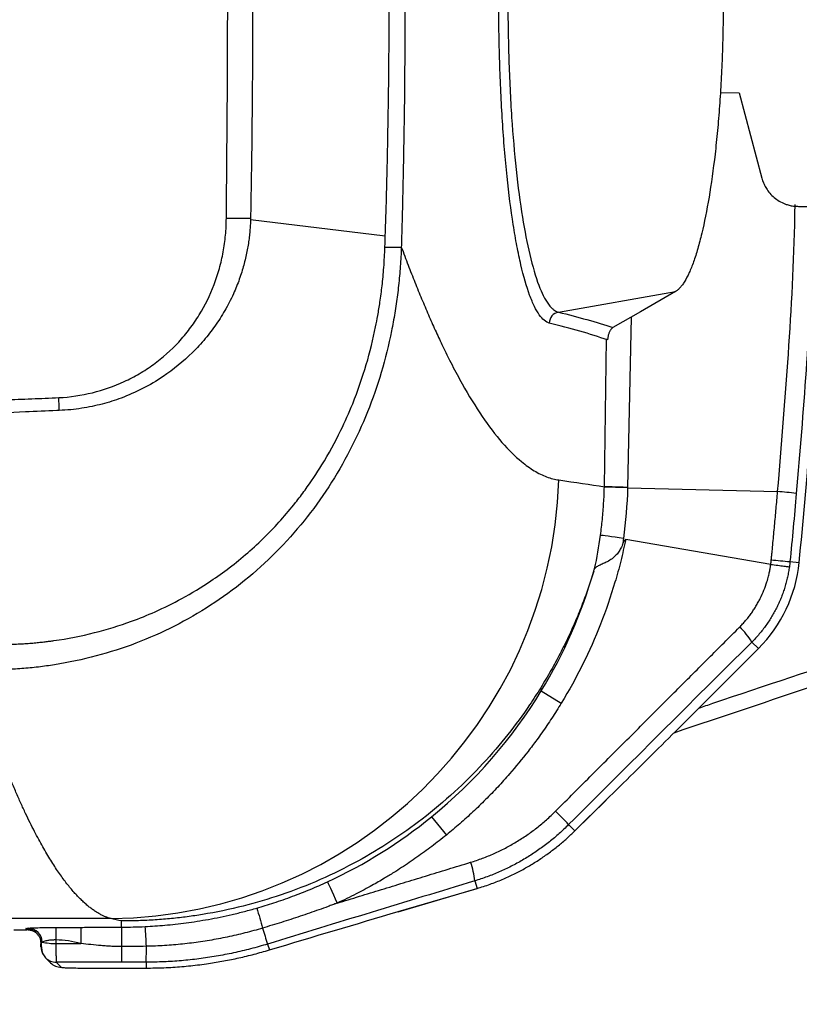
# Model space of a CAD drawing. Header units: millimetres. Extents: x 5 to 597, y 5 to 415.
# Tile 48 of 132: x 333.24 to 341.49, y 128.2 to 138.61. Entities that reach past the tile are written whole.
import ezdxf

# ---------------------------------------------------------------- set-up
doc = ezdxf.new("R2010")
doc.units = ezdxf.units.MM
doc.styles.add('SLDTEXTSTYLE0', font='ARIAL.TTF', dxfattribs={"width": 0.948})
doc.dimstyles.new('SLDDIMSTYLE1', dxfattribs={"dimtxt": 2.5, "dimasz": 2.5, "dimexe": 0, "dimexo": 0.0625, "dimtad": 1, "dimlfac": 5, "dimrnd": 1e-09, "dimzin": 12, "dimdsep": 46, "dimtxsty": 'SLDTEXTSTYLE0', "dimsah": 1, "dimcen": 0.09, "dimadec": 0, "dimazin": 3, "dimtfac": 1, "dimtofl": 0, "dimtmove": 0, "dimatfit": 3, "dimfxl": 0, "dimfrac": 2, "dimtolj": 1, "dimtzin": 12, "dimarcsym": 0})

# ---------------------------------------------------------------- blocks, each defined once
blk = doc.blocks.new('_D_8')
at = {"color": 7, "linetype": 'Continuous', "lineweight": 0}
for p, q in [((519.982, 136.316), (519.982, 115.577)), ((307.982, 136.306), (307.982, 115.577)), ((519.982, 116.577), (307.982, 116.577))]:
    blk.add_line(p, q, dxfattribs=at)
at = {"color": 7, "linetype": 'Continuous', "lineweight": 18}
for points in [[(307.982, 116.577), (310.482, 116.267), (310.482, 116.887)], [(519.982, 116.577), (517.482, 116.887), (517.482, 116.267)]]:
    blk.add_solid(points, dxfattribs=at)
at = {"color": 7, "linetype": 'Continuous', "lineweight": 18, "insert": (401.744, 119.8), "char_height": 2.5, "attachment_point": 1, "style": 'SLDTEXTSTYLE0'}
blk.add_mtext('1060', dxfattribs=at)

msp = doc.modelspace()

# ---------------------------------------------------------------- linework, layer by layer
at = {"color": 7, "linetype": 'Continuous', "lineweight": 25}
for p, q in [((340.6503, 137.8376), (340.8493, 137.8345)), ((340.8493, 137.8345), (341.0914, 136.9309)), ((341.4777, 136.6345), (342.4066, 136.6345)), ((337.1099, 136.3182), (335.6851, 136.4935)), ((338.9406, 135.5166), (340.1772, 135.7341)), ((339.6707, 133.661), (341.2573, 133.6202)), ((341.1847, 132.8513), (339.6508, 133.1136)), ((341.3878, 132.8806), (341.4848, 132.871)), ((340.6323, 131.5388), (341.054, 131.9605)), ((341.0541, 131.9605), (340.6324, 131.5388)), ((340.9844, 132.0301), (341.054, 131.9605)), ((341.054, 131.9605), (341.0541, 131.9605)), ((340.6323, 131.5388), (340.6324, 131.5388)), ((338.7588, 131.5132), (338.9705, 131.3845)), ((339.4449, 130.3605), (339.1125, 130.0335)), ((339.1133, 130.0344), (339.4457, 130.3615)), ((337.5987, 130.1827), (337.755, 129.9906)), ((339.0477, 130.1001), (339.1133, 130.0344)), ((338.0551, 129.5053), (338.0794, 129.4256)), ((337.2446, 129.1802), (338.0778, 129.425)), ((337.2462, 129.1808), (338.0794, 129.4256)), ((338.0794, 129.4256), (338.0778, 129.425)), ((337.2462, 129.1808), (337.2446, 129.1802)), ((334.2102, 129.1068), (319.3788, 129.1068)), ((334.3201, 129.0173), (334.3201, 129.0827)), ((333.1821, 128.9881), (333.3218, 128.9881)), ((333.3218, 128.9881), (333.3084, 129.0015)), ((333.6275, 129.0135), (333.6275, 128.8814)), ((333.6275, 128.8814), (333.6277, 128.8451)), ((333.6277, 128.8451), (333.8915, 128.8451)), ((335.8649, 128.8385), (335.884, 128.7761)), ((334.3201, 128.8115), (334.3201, 128.6469)), ((333.5173, 128.6937), (333.5713, 128.6397)), ((334.3201, 128.6469), (333.6304, 128.6469)), ((333.6304, 128.6469), (333.6844, 128.593)), ((334.582, 128.6469), (334.582, 128.5849)), ((333.9242, 128.5849), (334.5543, 128.5849)), ((333.9242, 128.5849), (333.9242, 128.5848)), ((333.9242, 128.5848), (334.5543, 128.5848)), ((334.5543, 128.5848), (334.5819, 128.5848))]:
    msp.add_line(p, q, dxfattribs=at)
at = {"color": 8, "linetype": 'Continuous', "lineweight": 25}
for p, q in [((339.7077, 135.4629), (339.6708, 133.6649)), ((339.4259, 133.6713), (339.4464, 135.2352)), ((334.5543, 128.5849), (334.5543, 128.5848)), ((334.582, 128.5849), (334.5819, 128.5848))]:
    msp.add_line(p, q, dxfattribs=at)
at = {"color": 7, "linetype": 'Continuous', "lineweight": 25, "flags": 128}
for points in [[(335.6854, 136.5111), (335.6852, 136.5023), (335.6851, 136.4935)], [(340.1772, 135.7341), (339.8074, 135.5205), (339.5168, 135.3526)], [(339.6707, 133.661), (339.6251, 133.6623), (339.5819, 133.6634), (339.5422, 133.6645), (339.507, 133.6655), (339.4771, 133.6663), (339.4532, 133.667), (339.4359, 133.6674), (339.4258, 133.6677)], [(339.6708, 133.6649), (339.6252, 133.6661), (339.582, 133.6672), (339.5423, 133.6682), (339.5071, 133.6692), (339.4772, 133.67), (339.4533, 133.6706), (339.436, 133.6711), (339.4259, 133.6713)], [(339.6273, 133.1253), (339.5822, 133.1314), (339.5395, 133.1372), (339.5002, 133.1425), (339.4653, 133.1473), (339.4356, 133.1513), (339.4119, 133.1545), (339.3948, 133.1568), (339.3846, 133.1582)], [(336.498, 129.496), (336.5006, 129.4905), (336.5067, 129.4773), (336.5162, 129.4567), (336.5288, 129.4294), (336.5441, 129.3962), (336.5617, 129.358), (336.5812, 129.3159), (336.6018, 129.2711)]]:
    msp.add_lwpolyline(points, dxfattribs=at)
at = {"color": 7, "linetype": 'Continuous', "lineweight": 25}
for centre, radius, start, end in [((335.485, 144.849), 8.3402, 269.61807, 271.37672), ((337.1995, 140.6512), 4.4473, 268.7954, 271.02602), ((338.9635, 135.3984), 0.1204, 100.95227, 178.46014), ((329.1358, 134.4196), 4.5264, 0.73381, 2.44544), ((281.2821, 138.8156), 60.4955, 354.360763, 355.5684), ((334.1503, 133.9037), 4.7973, 270.71552, 358.07603), ((340.8896, 128.9244), 4.7102, 83.10998, 85.52198), ((342.0203, 140.9057), 8.05, 264.08271, 265.49351), ((339.9966, 133.018), 1.4955, 315, 354.36076), ((340.4231, 131.699), 0.6517, 30.53369, 48.53361), ((339.4391, 130.3664), 0.00823, 314.55792, 323.59595), ((336.1359, 127.4134), 3.9619, 42.69704, 45.56522), ((339.1067, 130.0393), 0.00823, 314.55792, 323.59595), ((337.2743, 129.4355), 0.7839, 5.10864, 19.90737), ((367.2144, 138.055), 32.6793, 195.6876, 196.07386), ((333.3294, 128.8531), 0.1543, 2.58117, 86.33039), ((327.0904, 128.4872), 7.5007, 2.50024, 4.0996), ((348.9036, 132.9759), 13.6794, 196.86684, 197.60506), ((333.6071, 129.3511), 0.5064, 255.86791, 272.33391), ((333.6303, 128.8066), 0.1598, 179.92574, 207.45589), ((329.966, 128.7853), 4.618, 358.28244, 0.36086), ((333.6842, 128.7527), 0.1597, 225.00606, 270.07823)]:
    msp.add_arc(centre, radius, start, end, dxfattribs=at)
at = {"color": 8, "linetype": 'Continuous', "lineweight": 25}
for centre, start, end in [((333.3086, 128.8418), 44.51633, 90.08024), ((333.6302, 128.8066), 224.93192, 270.08018)]:
    msp.add_arc(centre, 0.1597, start, end, dxfattribs=at)
at = {"color": 7, "linetype": 'Continuous', "lineweight": 25}
for points, knots in [([(338.8431, 135.4016), (338.8071, 135.4105), (338.7717, 135.44), (338.7198, 135.5137), (338.7027, 135.5432), (338.6689, 135.6122), (338.6522, 135.652), (338.603, 135.7857), (338.5722, 135.8925), (338.5287, 136.0789), (338.5147, 136.1453), (338.4877, 136.2872), (338.4747, 136.3627), (338.4379, 136.598), (338.4161, 136.7678), (338.3874, 137.0423), (338.3785, 137.1375), (338.3622, 137.3327), (338.3549, 137.4321), (338.3354, 137.7355), (338.3255, 137.9447), (338.3155, 138.2692), (338.3129, 138.3789), (338.3096, 138.5972), (338.308, 138.8155), (338.3096, 139.0337), (338.3129, 139.252), (338.3154, 139.3617), (338.3255, 139.6863), (338.3354, 139.8954), (338.3549, 140.1986), (338.3622, 140.298), (338.3784, 140.493), (338.3874, 140.5884), (338.416, 140.8629), (338.4378, 141.0327), (338.4745, 141.2676), (338.4875, 141.3429), (338.5146, 141.4852), (338.5286, 141.5517), (338.572, 141.7381), (338.6028, 141.8449), (338.6518, 141.9783), (338.6686, 142.0183), (338.7025, 142.0877), (338.7197, 142.1173), (338.7717, 142.1912), (338.8071, 142.2207), (338.8431, 142.2296)], [0, 0, 0, 0, 0.0625, 0.0625, 0.09375, 0.09375, 0.125, 0.125, 0.1875, 0.1875, 0.21875, 0.21875, 0.25, 0.25, 0.3125, 0.3125, 0.34375, 0.34375, 0.375, 0.375, 0.4375, 0.4375, 0.46875, 0.46875, 0.5, 0.53125, 0.53125, 0.5625, 0.5625, 0.625, 0.625, 0.65625, 0.65625, 0.6875, 0.6875, 0.75, 0.75, 0.78125, 0.78125, 0.8125, 0.8125, 0.875, 0.875, 0.90625, 0.90625, 0.9375, 0.9375, 1, 1, 1, 1]), ([(338.9406, 142.1146), (338.9361, 142.1134), (338.9272, 142.1109), (338.9142, 142.1051), (338.9019, 142.0981), (338.8903, 142.0899), (338.8793, 142.081), (338.869, 142.0714), (338.8594, 142.0614), (338.8505, 142.0512), (338.8422, 142.041), (338.8186, 142.0098), (338.7816, 141.9476), (338.7135, 141.7907), (338.6368, 141.5313), (338.5554, 141.1155), (338.4907, 140.625), (338.4421, 140.0588), (338.4126, 139.4504), (338.4025, 138.8155), (338.4126, 138.1804), (338.4421, 137.5719), (338.4908, 137.0056), (338.5555, 136.5149), (338.637, 136.0991), (338.7138, 135.8398), (338.7818, 135.6832), (338.8214, 135.6167), (338.8512, 135.5787), (338.8697, 135.5586), (338.891, 135.5401), (338.9149, 135.5246), (338.9318, 135.5193), (338.9406, 135.5166)], [0, 0, 0, 0, 0.0079687, 0.0155585, 0.0227684, 0.0295978, 0.036046, 0.0421123, 0.047796, 0.0530967, 0.0580138, 0.0625467, 0.0954947, 0.1252147, 0.1905263, 0.250185, 0.3138039, 0.3751077, 0.4378797, 0.5000133, 0.5621546, 0.6249379, 0.6862682, 0.7499202, 0.8096161, 0.8749825, 0.9046404, 0.9375216, 0.9469607, 0.9579329, 0.9704338, 0.9844581, 1, 1, 1, 1]), ([(337.1099, 136.3182), (337.1142, 136.4561), (337.1222, 136.7179), (337.1314, 137.0931), (337.1384, 137.4362), (337.1435, 137.7552), (337.1473, 138.0555), (337.1497, 138.3401), (337.151, 138.6106), (337.1514, 139.0032), (337.1487, 139.5147), (337.1407, 140.0962), (337.1305, 140.5806), (337.1215, 140.9317), (337.1141, 141.1777), (337.1101, 141.3279), (337.107, 141.4025), (337.106, 141.4263)], [0, 0, 0, 0, 0.081014, 0.1537971, 0.2203903, 0.2824926, 0.3411387, 0.396739, 0.4496063, 0.4999935, 0.6272715, 0.7499597, 0.8414796, 0.9117795, 0.9561341, 0.9860243, 1, 1, 1, 1]), ([(337.2792, 141.4266), (337.2806, 141.3722), (337.2821, 141.3178), (337.2851, 141.209), (337.2895, 141.0458), (337.2934, 140.8826), (337.3006, 140.5563), (337.3046, 140.3387), (337.3141, 139.6859), (337.3172, 139.2508), (337.3172, 138.3804), (337.3141, 137.9453), (337.3046, 137.2925), (337.3006, 137.0749), (337.2934, 136.7485), (337.2908, 136.6398), (337.2866, 136.4766), (337.2851, 136.4222), (337.2821, 136.3134), (337.2806, 136.259), (337.2792, 136.2046)], [0, 0, 0, 0, 0.03125, 0.03125, 0.0625, 0.125, 0.125, 0.25, 0.25, 0.5, 0.5, 0.75, 0.75, 0.875, 0.875, 0.9375, 0.9375, 0.96875, 0.96875, 1, 1, 1, 1]), ([(335.4294, 136.5089), (335.4375, 137.2778), (335.4436, 138.0467), (335.4436, 139.5845), (335.4375, 140.3534), (335.4294, 141.1223)], [0, 0, 0, 0, 0.5, 0.5, 1, 1, 1, 1]), ([(335.6854, 141.1201), (335.6874, 141.0126), (335.6912, 140.8073), (335.6955, 140.5154), (335.6988, 140.2572), (335.7025, 139.8995), (335.7059, 139.4233), (335.7076, 138.8287), (335.7062, 138.3192), (335.7039, 137.9351), (335.7011, 137.5851), (335.6961, 137.1213), (335.6894, 136.7373), (335.6854, 136.5111)], [0, 0, 0, 0, 0.069966, 0.1337088, 0.1900974, 0.2380554, 0.3665062, 0.5000002, 0.624962, 0.6980652, 0.74994, 0.8527483, 1, 1, 1, 1]), ([(340.6821, 138.8156), (340.6821, 138.7883), (340.682, 138.7337), (340.6813, 138.652), (340.6803, 138.5704), (340.6789, 138.4891), (340.6771, 138.4079), (340.6749, 138.3269), (340.67, 138.179), (340.6606, 137.9661), (340.6436, 137.6947), (340.622, 137.4333), (340.5875, 137.1007), (340.5343, 136.72), (340.47, 136.399), (340.4135, 136.1844), (340.3689, 136.0454), (340.3227, 135.9298), (340.2831, 135.8536), (340.2508, 135.8048), (340.2264, 135.7745), (340.2018, 135.7502), (340.1854, 135.7395), (340.1772, 135.7341)], [0, 0, 0, 0, 0.0178714, 0.0357126, 0.0535364, 0.0713556, 0.0891829, 0.1070312, 0.1249131, 0.1874604, 0.2500666, 0.3123388, 0.3746933, 0.4998581, 0.6242702, 0.6868865, 0.749568, 0.8118354, 0.8741385, 0.9056359, 0.9370687, 0.9685018, 1, 1, 1, 1]), ([(341.0914, 136.9309), (341.0938, 136.9225), (341.0986, 136.9058), (341.1079, 136.8813), (341.1187, 136.8575), (341.131, 136.8344), (341.1518, 136.8011), (341.1844, 136.7598), (341.2331, 136.7158), (341.2883, 136.6801), (341.3419, 136.6569), (341.3909, 136.6432), (341.4341, 136.6358), (341.4631, 136.6349), (341.4777, 136.6345)], [0, 0, 0, 0, 0.0501754, 0.100061, 0.1498721, 0.1998249, 0.2501338, 0.3748756, 0.5000362, 0.624778, 0.7499386, 0.8333675, 0.9163859, 1, 1, 1, 1]), ([(333.6581, 134.6128), (333.778, 134.619), (333.8966, 134.6366), (334.1296, 134.6942), (334.2419, 134.7334), (334.4039, 134.8082), (334.4568, 134.8358), (334.5604, 134.8963), (334.611, 134.9293), (334.756, 135.0344), (334.8448, 135.1132), (334.9665, 135.2446), (335.0052, 135.2909), (335.0778, 135.3868), (335.1115, 135.4362), (335.205, 135.5884), (335.2573, 135.6953), (335.3213, 135.8634), (335.3402, 135.9209), (335.3723, 136.0362), (335.3856, 136.0943), (335.4072, 136.2113), (335.4154, 136.2702), (335.4264, 136.3889), (335.4288, 136.4488), (335.4294, 136.5089)], [0, 0, 0, 0, 0.125, 0.125, 0.25, 0.25, 0.3125, 0.3125, 0.375, 0.375, 0.5, 0.5, 0.5625, 0.5625, 0.625, 0.625, 0.75, 0.75, 0.8125, 0.8125, 0.875, 0.875, 0.9375, 0.9375, 1, 1, 1, 1]), ([(335.6851, 136.4935), (335.6844, 136.4738), (335.6829, 136.4335), (335.6784, 136.3719), (335.6717, 136.3079), (335.6625, 136.2416), (335.6508, 136.1733), (335.6362, 136.1031), (335.6186, 136.0311), (335.5978, 135.9576), (335.5736, 135.8828), (335.5456, 135.8069), (335.4993, 135.6952), (335.4287, 135.5533), (335.3257, 135.3881), (335.207, 135.2324), (335.0275, 135.0376), (334.7414, 134.804), (334.4406, 134.6501), (334.2173, 134.5733), (334.1155, 134.544), (334.0096, 134.519), (333.899, 134.4991), (333.7827, 134.4842), (333.7028, 134.4798), (333.6618, 134.4776)], [0, 0, 0, 0, 0.0187874, 0.0384391, 0.0589118, 0.0801794, 0.1022239, 0.1250235, 0.1485681, 0.172851, 0.1978534, 0.223562, 0.2499728, 0.3131596, 0.3744628, 0.4354597, 0.4996985, 0.6271133, 0.7861852, 0.8192744, 0.8530289, 0.8876331, 0.9233779, 0.9606424, 1, 1, 1, 1]), ([(337.106, 136.2049), (337.1067, 136.2224), (337.108, 136.2602), (337.1093, 136.298), (337.1099, 136.3182)], [0, 0, 0, 0, 0.4646112, 1, 1, 1, 1]), ([(337.2792, 136.2046), (337.2778, 136.1703), (337.275, 136.1021), (337.2685, 136.0003), (337.2604, 135.8995), (337.2505, 135.7997), (337.2388, 135.701), (337.2255, 135.6035), (337.2106, 135.5071), (337.194, 135.412), (337.1534, 135.2013), (337.0736, 134.8805), (336.9269, 134.458), (336.742, 134.0531), (336.4438, 133.539), (335.9756, 132.9566), (335.3965, 132.4862), (334.8829, 132.1906), (334.4778, 132.0113), (334.0533, 131.8745), (333.7054, 131.8011), (333.4414, 131.7648), (333.2664, 131.7478), (333.0888, 131.7377), (332.9088, 131.7341), (332.7882, 131.7377), (332.7276, 131.7396)], [0, 0, 0, 0, 0.0143985, 0.0286832, 0.0428502, 0.0568957, 0.0708156, 0.0846063, 0.098264, 0.1117851, 0.125166, 0.1884464, 0.2505462, 0.312979, 0.3754193, 0.5003497, 0.6253815, 0.6873637, 0.7498655, 0.8118266, 0.8750958, 0.8994683, 0.9241669, 0.9491699, 0.9744552, 1, 1, 1, 1]), ([(332.7667, 132.0117), (332.7976, 132.0101), (332.8584, 132.0069), (332.9477, 132.0046), (333.0331, 132.0041), (333.1146, 132.0051), (333.1919, 132.0076), (333.265, 132.0112), (333.3336, 132.0158), (333.3976, 132.021), (333.4569, 132.0268), (333.5114, 132.0329), (333.5611, 132.039), (333.737, 132.0629), (334.0288, 132.1199), (334.3847, 132.2293), (334.6915, 132.3532), (334.9744, 132.4926), (335.2353, 132.6508), (335.5338, 132.8644), (335.7812, 133.0801), (336.0074, 133.3178), (336.1467, 133.4832), (336.2931, 133.6765), (336.4607, 133.9267), (336.6283, 134.2326), (336.786, 134.5877), (336.9125, 134.953), (336.9901, 135.2671), (337.0322, 135.4881), (337.0556, 135.6317), (337.0777, 135.8012), (337.0964, 135.9951), (337.1027, 136.1325), (337.106, 136.2049)], [0, 0, 0, 0, 0.0137894, 0.0270294, 0.0396997, 0.0517804, 0.0632517, 0.0740935, 0.0842864, 0.0938116, 0.102651, 0.1107872, 0.1182034, 0.1248834, 0.1897512, 0.2500793, 0.2901141, 0.3367332, 0.3901036, 0.4254103, 0.4996749, 0.5352279, 0.5708991, 0.5954708, 0.6426517, 0.7041818, 0.7495767, 0.8144694, 0.8749049, 0.8924243, 0.9139347, 0.9392052, 0.9679847, 1, 1, 1, 1]), ([(337.2792, 136.2046), (337.2911, 136.1725), (337.315, 136.1082), (337.3509, 136.0141), (337.3867, 135.9217), (337.4225, 135.8313), (337.4583, 135.7426), (337.494, 135.6558), (337.5298, 135.5709), (337.5655, 135.4878), (337.6012, 135.4065), (337.6369, 135.3271), (337.6726, 135.2495), (337.7677, 135.0477), (337.9221, 134.7481), (338.1342, 134.4032), (338.3439, 134.1285), (338.5043, 133.9702), (338.617, 133.8835), (338.6838, 133.8394), (338.7501, 133.8032), (338.8157, 133.7749), (338.8808, 133.7538), (338.9236, 133.7464), (338.9449, 133.7427)], [0, 0, 0, 0, 0.0208794, 0.0417448, 0.0625986, 0.0834429, 0.1042802, 0.1251127, 0.1459427, 0.1667725, 0.1876044, 0.2084408, 0.2292839, 0.250136, 0.3752171, 0.5003409, 0.625325, 0.7505074, 0.792034, 0.8335612, 0.8751053, 0.9166824, 0.9583087, 1, 1, 1, 1]), ([(339.5168, 135.3526), (339.5142, 135.351), (339.5091, 135.3477), (339.5016, 135.3408), (339.4945, 135.3326), (339.4873, 135.3223), (339.4802, 135.3098), (339.474, 135.2954), (339.4692, 135.2811), (339.4657, 135.2678), (339.463, 135.2541), (339.4618, 135.2435), (339.4613, 135.2386)], [0, 0, 0, 0, 0.13339708, 0.26066114, 0.38200757, 0.49768481, 0.63098821, 0.74797937, 0.82740872, 0.89482184, 0.9515905, 1, 1, 1, 1]), ([(324.4719, 134.2401), (326.006, 134.3016), (327.539, 134.3643), (329.8357, 134.4579), (330.6008, 134.4893), (331.7478, 134.5357), (332.13, 134.5512), (332.7032, 134.5743), (332.9897, 134.5859), (333.3239, 134.5993), (333.4671, 134.605), (333.5626, 134.6088), (333.6104, 134.6103), (333.6581, 134.6128)], [0, 0, 0, 0, 0.5, 0.5, 0.75, 0.75, 0.875, 0.875, 0.9375, 0.96875, 0.984375, 0.984375, 1, 1, 1, 1]), ([(333.637, 134.4768), (333.5264, 134.4716), (333.0912, 134.4514), (332.2204, 134.4108), (331.2464, 134.366), (330.1567, 134.3157), (329.1663, 134.2703), (328.0655, 134.22), (327.0975, 134.1756), (326.1763, 134.1334), (325.3081, 134.0935), (324.7476, 134.0677), (324.4768, 134.0552)], [0, 0, 0, 0, 0.0363342, 0.1428404, 0.2857013, 0.3557033, 0.4999732, 0.6101131, 0.7160742, 0.8167332, 0.9114682, 1, 1, 1, 1]), ([(349.1065, 134.0314), (347.1417, 133.3882), (344.1563, 132.411), (341.1786, 131.4107), (340.1606, 131.0687)], [0, 0, 0, 0, 0.6581437, 1, 1, 1, 1]), ([(339.3846, 133.1582), (339.3883, 133.1862), (339.3956, 133.2424), (339.4046, 133.3269), (339.4123, 133.4117), (339.4184, 133.4968), (339.423, 133.5822), (339.4249, 133.6392), (339.4258, 133.6677)], [0, 0, 0, 0, 0.1658031, 0.3320082, 0.4985729, 0.6654549, 0.8326115, 1, 1, 1, 1]), ([(341.1905, 132.8986), (341.1919, 132.9136), (341.1949, 132.9437), (341.2007, 133.0038), (341.2109, 133.109), (341.2251, 133.2593), (341.2415, 133.4397), (341.2521, 133.56), (341.2573, 133.6202)], [0, 0, 0, 0, 0.0625, 0.1250002, 0.2500004, 0.5000004, 0.7499411, 1, 1, 1, 1]), ([(339.6508, 133.1136), (339.6469, 133.0952), (339.6429, 133.0759), (339.6346, 133.0377), (339.6304, 133.0187), (339.6173, 132.9618), (339.5901, 132.8483), (339.5593, 132.7357), (339.4927, 132.512), (339.442, 132.3647), (339.271, 131.9303), (339.1322, 131.6505), (338.9705, 131.3845)], [0, 0, 0, 0, 0.03125, 0.03125, 0.0625, 0.0625, 0.125, 0.25, 0.25, 0.5, 0.5, 1, 1, 1, 1]), ([(339.618, 133.0598), (339.6203, 133.0653), (339.6246, 133.0752), (339.6306, 133.0881), (339.6358, 133.0978), (339.6401, 133.1049), (339.6439, 133.1098), (339.6473, 133.1132), (339.6497, 133.1135), (339.6508, 133.1136)], [0, 0, 0, 0, 0.2762985, 0.5008554, 0.6601156, 0.7877586, 0.8847015, 0.9530705, 1, 1, 1, 1]), ([(339.618, 133.0598), (339.6142, 133.0513), (339.6068, 133.0346), (339.5943, 133.011), (339.5811, 132.9892), (339.567, 132.9694), (339.544, 132.9414), (339.5072, 132.9084), (339.4581, 132.8789), (339.4102, 132.8571), (339.3757, 132.8423), (339.3512, 132.8296), (339.334, 132.8185), (339.3266, 132.8094), (339.3227, 132.8045)], [0, 0, 0, 0, 0.0547087, 0.1068536, 0.1566324, 0.2042817, 0.2500815, 0.3711891, 0.4996419, 0.6153249, 0.7498696, 0.8209365, 0.9048343, 1, 1, 1, 1]), ([(339.3137, 132.78), (339.3049, 132.7521), (339.2873, 132.6959), (339.2587, 132.6111), (339.2283, 132.5255), (339.1959, 132.4391), (339.1616, 132.352), (339.1251, 132.2643), (339.0866, 132.176), (339.0459, 132.0872), (339.003, 131.9979), (338.9577, 131.9082), (338.9101, 131.8181), (338.8602, 131.7278), (338.8077, 131.6373), (338.7528, 131.5467), (338.6953, 131.4561), (338.5846, 131.2893), (338.4073, 131.0474), (338.1427, 130.7385), (337.8409, 130.4381), (337.4122, 130.0773), (336.8119, 129.6846), (336.1607, 129.3979), (335.602, 129.2325), (335.2688, 129.1631), (335.015, 129.1256), (334.8484, 129.1064), (334.6768, 129.0925), (334.5001, 129.0837), (334.3806, 129.083), (334.3201, 129.0827)], [0, 0, 0, 0, 0.0146339, 0.0293928, 0.0442787, 0.0592938, 0.07444, 0.0897193, 0.1051336, 0.1206848, 0.1363746, 0.1522048, 0.1681772, 0.1842933, 0.2005548, 0.2169634, 0.2335204, 0.2502274, 0.3092831, 0.370619, 0.4342843, 0.5003227, 0.6202576, 0.7502108, 0.8110665, 0.8749349, 0.8986273, 0.9229799, 0.9479929, 0.9736662, 1, 1, 1, 1]), ([(339.3137, 132.78), (339.315, 132.784), (339.3173, 132.7913), (339.3204, 132.8001), (339.322, 132.8031), (339.3227, 132.8045)], [0, 0, 0, 0, 0.4062559, 0.7343831, 1, 1, 1, 1]), ([(340.8547, 132.1874), (340.8657, 132.1986), (340.8876, 132.2211), (340.9188, 132.2564), (340.9486, 132.2928), (340.9768, 132.3304), (341.0034, 132.3691), (341.0286, 132.4089), (341.0521, 132.4498), (341.0813, 132.5057), (341.1136, 132.5775), (341.1416, 132.6566), (341.1599, 132.722), (341.1711, 132.7709), (341.1791, 132.8123), (341.1829, 132.8386), (341.1847, 132.8513)], [0, 0, 0, 0, 0.0627056, 0.1252079, 0.1875739, 0.2498699, 0.3121621, 0.3745156, 0.4369949, 0.4996632, 0.6251792, 0.7497071, 0.8325447, 0.8947133, 0.9491561, 1, 1, 1, 1]), ([(341.3813, 132.8252), (341.3785, 132.8071), (341.3731, 132.7709), (341.3622, 132.7169), (341.3492, 132.6632), (341.3341, 132.6098), (341.3167, 132.5568), (341.2972, 132.5043), (341.2754, 132.4525), (341.2515, 132.4014), (341.2255, 132.3511), (341.1973, 132.3017), (341.1669, 132.2533), (341.1345, 132.206), (341.1001, 132.1599), (341.0635, 132.1151), (341.0252, 132.0716), (340.998, 132.044), (340.9844, 132.0301)], [0, 0, 0, 0, 0.0605688, 0.12139, 0.1824647, 0.243794, 0.3053792, 0.3672213, 0.4293214, 0.4916806, 0.5542998, 0.6171802, 0.6803227, 0.7437283, 0.8073979, 0.8713325, 0.9355329, 1, 1, 1, 1]), ([(341.1848, 132.8512), (341.2094, 132.8479), (341.2347, 132.8445), (341.2823, 132.838), (341.3046, 132.835), (341.3414, 132.8301), (341.3559, 132.8282), (341.3754, 132.8258), (341.3804, 132.8252), (341.3813, 132.8252)], [0, 0, 0, 0, 0.25, 0.25, 0.5, 0.5, 0.75, 0.75, 1, 1, 1, 1]), ([(338.9096, 130.2424), (338.9744, 130.3072), (339.1038, 130.4367), (339.2977, 130.6308), (339.492, 130.825), (339.687, 131.02), (339.9242, 131.257), (340.204, 131.537), (340.5279, 131.8609), (340.7451, 132.0779), (340.8547, 132.1874)], [0, 0, 0, 0, 0.0998064, 0.1993378, 0.2989722, 0.3990744, 0.4999939, 0.6645495, 0.8308673, 1, 1, 1, 1]), ([(334.2102, 129.1068), (334.2004, 129.1096), (334.1806, 129.1154), (334.1504, 129.1269), (334.1195, 129.1407), (334.0879, 129.1571), (334.0557, 129.1762), (334.0227, 129.198), (333.9891, 129.2229), (333.9547, 129.2507), (333.9197, 129.2817), (333.884, 129.316), (333.8475, 129.3537), (333.8104, 129.3949), (333.7727, 129.4398), (333.7342, 129.4884), (333.695, 129.5409), (333.6551, 129.5975), (333.6146, 129.6582), (333.5733, 129.7231), (333.5314, 129.7925), (333.4889, 129.8661), (333.4456, 129.9446), (333.401, 130.0291), (333.3546, 130.1208), (333.3065, 130.2202), (333.2566, 130.3277), (333.2049, 130.4439), (333.1514, 130.569), (333.0961, 130.7038), (333.039, 130.8485), (332.9802, 131.0038), (332.9196, 131.1701), (332.8572, 131.348), (332.793, 131.5374), (332.7496, 131.6716), (332.7276, 131.7396)], [0, 0, 0, 0, 0.0215161, 0.0434, 0.0656518, 0.0882715, 0.1112591, 0.1346147, 0.1583381, 0.1824295, 0.2068889, 0.2317162, 0.2569115, 0.2824748, 0.3084061, 0.3347054, 0.3613726, 0.3884079, 0.4158112, 0.4435826, 0.4717219, 0.5002294, 0.528762, 0.558397, 0.5891343, 0.620974, 0.653916, 0.6879604, 0.7231071, 0.7593562, 0.7967076, 0.8351614, 0.8747175, 0.915376, 0.9571368, 1, 1, 1, 1]), ([(339.4457, 130.3615), (339.6361, 130.5489), (339.8326, 130.743), (340.2306, 131.1379), (340.4321, 131.3386), (340.6323, 131.5388)], [0, 0, 0, 0, 0.5, 0.5, 1, 1, 1, 1]), ([(338.9705, 131.3845), (338.9541, 131.3578), (338.9213, 131.3046), (338.8705, 131.2259), (338.8187, 131.1484), (338.7658, 131.072), (338.6998, 130.9803), (338.5883, 130.8325), (338.4509, 130.6656), (338.2989, 130.4971), (338.17, 130.3636), (338.0363, 130.2345), (337.8984, 130.1095), (337.8028, 130.0302), (337.755, 129.9906)], [0, 0, 0, 0, 0.0505561, 0.1009262, 0.1511105, 0.2011097, 0.2509238, 0.3334675, 0.4999975, 0.5997433, 0.6996166, 0.7996168, 0.8997441, 1, 1, 1, 1]), ([(338.0113, 129.7024), (338.0325, 129.7091), (338.0748, 129.7225), (338.1374, 129.7449), (338.1993, 129.7691), (338.2602, 129.7952), (338.3203, 129.8231), (338.3794, 129.8528), (338.4376, 129.8842), (338.4947, 129.9174), (338.5507, 129.9523), (338.6056, 129.9889), (338.6594, 130.0271), (338.712, 130.067), (338.7634, 130.1085), (338.8135, 130.1515), (338.8624, 130.196), (338.8939, 130.2269), (338.9096, 130.2424)], [0, 0, 0, 0, 0.0630196, 0.1259042, 0.1886687, 0.2513278, 0.3138958, 0.376387, 0.4388152, 0.5011941, 0.563537, 0.6258571, 0.6881672, 0.7504798, 0.8128075, 0.8751621, 0.9375558, 1, 1, 1, 1]), ([(339.0477, 130.1001), (339.0315, 130.0842), (338.9991, 130.0523), (338.9488, 130.0064), (338.8972, 129.9617), (338.8443, 129.9185), (338.7901, 129.8767), (338.7347, 129.8365), (338.678, 129.7978), (338.6202, 129.7608), (338.5613, 129.7254), (338.5012, 129.6916), (338.4402, 129.6596), (338.3782, 129.6293), (338.3152, 129.6007), (338.2514, 129.574), (338.1867, 129.5492), (338.1213, 129.526), (338.0772, 129.5122), (338.0551, 129.5053)], [0, 0, 0, 0, 0.0581843, 0.1164469, 0.1747881, 0.2332083, 0.2917078, 0.3502869, 0.4089459, 0.4676851, 0.5265049, 0.5854056, 0.6443875, 0.7034508, 0.7625959, 0.8218231, 0.8811326, 0.9405248, 1, 1, 1, 1]), ([(337.755, 129.9906), (337.7297, 129.9702), (337.679, 129.9293), (337.6016, 129.8699), (337.5232, 129.8117), (337.4437, 129.755), (337.3633, 129.6996), (337.2819, 129.6457), (337.1945, 129.5901), (337.0906, 129.5268), (336.959, 129.4511), (336.7934, 129.3622), (336.6693, 129.3032), (336.6018, 129.2711)], [0, 0, 0, 0, 0.0716332, 0.1432655, 0.2148977, 0.2865303, 0.3581639, 0.4297986, 0.5014346, 0.5862558, 0.6976264, 0.835543, 1, 1, 1, 1]), ([(338.0794, 129.4256), (338.1027, 129.4327), (338.1489, 129.4467), (338.2166, 129.4701), (338.2823, 129.4948), (338.3459, 129.5208), (338.4075, 129.5479), (338.467, 129.576), (338.5244, 129.6051), (338.5798, 129.6349), (338.6524, 129.6765), (338.7406, 129.7315), (338.8424, 129.8023), (338.9383, 129.8766), (339.0288, 129.9534), (339.0854, 130.0077), (339.1133, 130.0344)], [0, 0, 0, 0, 0.0607682, 0.1202851, 0.1785499, 0.2355619, 0.2913206, 0.3458254, 0.3990757, 0.4510713, 0.5018117, 0.6062097, 0.7082246, 0.807859, 0.9051161, 1, 1, 1, 1]), ([(336.6018, 129.2711), (336.6797, 129.295), (336.8354, 129.3427), (337.0687, 129.4143), (337.3024, 129.4858), (337.5371, 129.5576), (337.7736, 129.6298), (337.9318, 129.6781), (338.0113, 129.7024)], [0, 0, 0, 0, 0.16566396, 0.33100198, 0.49658089, 0.66294017, 0.83058833, 1, 1, 1, 1]), ([(335.7524, 129.2188), (335.7816, 129.2273), (335.8418, 129.2449), (335.934, 129.2741), (336.0309, 129.3068), (336.128, 129.3418), (336.2235, 129.3784), (336.3158, 129.4158), (336.4074, 129.4548), (336.4678, 129.4823), (336.498, 129.496)], [0, 0, 0, 0, 0.1145936, 0.2361075, 0.364542, 0.4998971, 0.6249076, 0.7499178, 0.8749419, 1, 1, 1, 1]), ([(336.6018, 129.2711), (336.5978, 129.2696), (336.5896, 129.2666), (336.5734, 129.2606), (336.5449, 129.25), (336.4879, 129.2292), (336.3737, 129.1882), (336.2096, 129.1317), (336.0118, 129.0671), (335.879, 129.0269), (335.8127, 129.0069)], [0, 0, 0, 0, 0.0156257, 0.0312524, 0.0625052, 0.1250089, 0.2500102, 0.4999981, 0.7504105, 1, 1, 1, 1]), ([(334.5719, 129.0234), (334.606, 129.0253), (334.6756, 129.0291), (334.7817, 129.0376), (334.8914, 129.0485), (335.0047, 129.0623), (335.1215, 129.0791), (335.2417, 129.0993), (335.3652, 129.1231), (335.4917, 129.1507), (335.6214, 129.1823), (335.7084, 129.2065), (335.7524, 129.2188)], [0, 0, 0, 0, 0.0855207, 0.1742587, 0.2662141, 0.361387, 0.4597777, 0.5613861, 0.6662124, 0.7742568, 0.8855193, 1, 1, 1, 1]), ([(333.3084, 129.0015), (333.3074, 129.0024), (333.3091, 129.0034), (333.3192, 129.0053), (333.3275, 129.0062), (333.3392, 129.0071)], [0, 0, 0, 0, 0.5, 0.5, 1, 1, 1, 1]), ([(333.4329, 128.9394), (333.4298, 128.9436), (333.4158, 128.9635), (333.3752, 128.9821), (333.3391, 128.9861), (333.3218, 128.9881)], [0, 0, 0, 0, 0.1252033, 0.5797355, 1, 1, 1, 1]), ([(333.3392, 129.0071), (333.3515, 129.008), (333.3677, 129.0089), (333.4075, 129.0105), (333.4311, 129.0112), (333.4832, 129.0124), (333.5116, 129.0128), (333.5696, 129.0134), (333.5991, 129.0135), (333.6275, 129.0135)], [0, 0, 0, 0, 0.25, 0.25, 0.5, 0.5, 0.75, 0.75, 1, 1, 1, 1]), ([(333.4216, 128.9546), (333.4286, 128.9467), (333.4425, 128.9311), (333.4615, 128.8955), (333.4655, 128.8663), (333.4681, 128.8474)], [0, 0, 0, 0, 0.2668633, 0.5252046, 1, 1, 1, 1]), ([(333.8915, 129.0148), (333.8972, 129.0149), (333.9046, 129.0149), (333.9224, 129.0151), (333.9334, 129.0152), (333.9568, 129.0154), (333.9722, 129.0155), (333.9866, 129.0156), (333.9929, 129.0157), (333.9959, 129.0157), (333.9971, 129.0157), (333.9979, 129.0157), (333.998, 129.0157), (334.0194, 129.0159), (334.0484, 129.0161), (334.0783, 129.0163), (334.0924, 129.0164), (334.0992, 129.0165), (334.102, 129.0165), (334.1039, 129.0165), (334.1046, 129.0165), (334.125, 129.0166), (334.1527, 129.0168), (334.1834, 129.0169), (334.1983, 129.017), (334.2046, 129.017), (334.2088, 129.0171), (334.2106, 129.0171), (334.2505, 129.0172), (334.2862, 129.0173), (334.3201, 129.0173)], [0, 0, 0, 0, 0.0625, 0.0625, 0.125, 0.125, 0.1875, 0.21875, 0.234375, 0.2421875, 0.2460938, 0.2460938, 0.25, 0.25, 0.375, 0.4375, 0.46875, 0.484375, 0.4921875, 0.4921875, 0.5, 0.5, 0.625, 0.6875, 0.71875, 0.734375, 0.734375, 0.75, 0.75, 1, 1, 1, 1]), ([(333.8915, 129.0148), (333.8915, 129.0141), (333.8915, 129.0098), (333.8915, 128.993), (333.8915, 128.9805), (333.8915, 128.9486), (333.8915, 128.9294), (333.8915, 128.8882), (333.8915, 128.8664), (333.8915, 128.8451)], [0, 0, 0, 0, 0.25, 0.25, 0.5, 0.5, 0.75, 0.75, 1, 1, 1, 1]), ([(334.3201, 129.0173), (334.3201, 129.0163), (334.3201, 129.0111), (334.3201, 128.9911), (334.3201, 128.9763), (334.3201, 128.9387), (334.3201, 128.9158), (334.3201, 128.8658), (334.3201, 128.8387), (334.3201, 128.8115)], [0, 0, 0, 0, 0.25, 0.25, 0.5, 0.5, 0.75, 0.75, 1, 1, 1, 1]), ([(335.8127, 129.0069), (335.7817, 128.9979), (335.7199, 128.9799), (335.6266, 128.9554), (335.5331, 128.9327), (335.4394, 128.9121), (335.3454, 128.8935), (335.2513, 128.8768), (335.1568, 128.862), (335.0621, 128.8492), (334.9671, 128.8382), (334.8718, 128.8293), (334.7762, 128.8223), (334.6802, 128.8171), (334.6161, 128.8153), (334.584, 128.8144)], [0, 0, 0, 0, 0.0775966, 0.1549132, 0.2319966, 0.3088933, 0.385649, 0.4623087, 0.5389173, 0.6155196, 0.6921599, 0.7688829, 0.8457336, 0.9227574, 1, 1, 1, 1]), ([(333.4705, 128.8541), (333.4698, 128.8529), (333.4684, 128.8508), (333.468, 128.8465), (333.4682, 128.8432), (333.4683, 128.8416)], [0, 0, 0, 0, 0.3691319, 0.6994577, 1, 1, 1, 1]), ([(333.4705, 128.8068), (333.4701, 128.8073), (333.4696, 128.8106), (333.4689, 128.8228), (333.4685, 128.8317), (333.4683, 128.8416)], [0, 0, 0, 0, 0.5, 0.5, 1, 1, 1, 1]), ([(333.47, 128.8674), (333.4712, 128.8365), (333.4731, 128.7878), (333.4896, 128.7293), (333.5076, 128.7061), (333.5173, 128.6937)], [0, 0, 0, 0, 0.4447992, 0.7025664, 1, 1, 1, 1]), ([(333.6275, 128.8814), (333.6217, 128.8814), (333.6098, 128.8814), (333.5922, 128.8807), (333.5749, 128.8796), (333.5581, 128.878), (333.5392, 128.8756), (333.519, 128.8719), (333.4984, 128.8666), (333.4886, 128.8623), (333.4835, 128.86)], [0, 0, 0, 0, 0.0955179, 0.1921481, 0.2900985, 0.3895686, 0.4907492, 0.6467763, 0.8163921, 1, 1, 1, 1]), ([(333.6277, 128.8451), (333.6278, 128.8378), (333.6278, 128.8227), (333.6279, 128.8), (333.628, 128.7768), (333.6282, 128.7536), (333.6284, 128.731), (333.6287, 128.7095), (333.6289, 128.6899), (333.6293, 128.6729), (333.6296, 128.6594), (333.63, 128.6498), (333.6303, 128.6479), (333.6304, 128.6469)], [0, 0, 0, 0, 0.06866062, 0.14177293, 0.21933639, 0.30135036, 0.38781419, 0.47872715, 0.57408846, 0.67389729, 0.77815278, 0.886854, 1, 1, 1, 1]), ([(334.3201, 128.8115), (334.3034, 128.8117), (334.2693, 128.8119), (334.2168, 128.8139), (334.1621, 128.817), (334.089, 128.8226), (333.9985, 128.832), (333.9272, 128.8407), (333.8915, 128.8451)], [0, 0, 0, 0, 0.1163275, 0.2381903, 0.3656535, 0.4987739, 0.7491297, 1, 1, 1, 1]), ([(335.8649, 128.8385), (335.8353, 128.8297), (335.776, 128.8119), (335.6864, 128.7877), (335.5963, 128.7653), (335.5057, 128.7448), (335.4147, 128.7262), (335.3232, 128.7095), (335.2314, 128.6948), (335.1393, 128.682), (335.0469, 128.6712), (334.9542, 128.6623), (334.8613, 128.6554), (334.7683, 128.6505), (334.6752, 128.6475), (334.613, 128.6471), (334.582, 128.6469)], [0, 0, 0, 0, 0.0712611, 0.1425479, 0.2138605, 0.2851988, 0.3565629, 0.4279528, 0.4993684, 0.5708099, 0.6422771, 0.7137701, 0.7852889, 0.8568334, 0.9284038, 1, 1, 1, 1]), ([(334.582, 128.5849), (334.6133, 128.5851), (334.6761, 128.5854), (334.7704, 128.5885), (334.8647, 128.5933), (334.959, 128.6002), (335.0533, 128.6091), (335.1476, 128.62), (335.264, 128.6358), (335.4027, 128.6588), (335.5633, 128.6915), (335.7243, 128.73), (335.8306, 128.7607), (335.884, 128.7761)], [0, 0, 0, 0, 0.0710119, 0.1421506, 0.213424, 0.2848401, 0.3564068, 0.4281319, 0.5000232, 0.6229853, 0.7472778, 0.8729375, 1, 1, 1, 1]), ([(333.6844, 128.593), (333.6854, 128.592), (333.6914, 128.591), (333.7158, 128.589), (333.7343, 128.588), (333.7808, 128.5864), (333.8087, 128.5858), (333.8666, 128.585), (333.8965, 128.5849), (333.9242, 128.5849)], [0, 0, 0, 0, 0.25, 0.25, 0.5, 0.5, 0.75, 0.75, 1, 1, 1, 1])]:
    msp.add_open_spline(points, degree=3, knots=knots, dxfattribs=at)
at = {"color": 8, "linetype": 'Continuous', "lineweight": 25}
for points, knots in [([(341.2573, 133.6202), (341.3382, 134.5891), (341.4226, 135.599), (341.441, 136.6116), (341.4417, 136.6526)], [0, 0, 0, 0, 0.95949754, 1, 1, 1, 1]), ([(341.6338, 136.6345), (341.6312, 136.4916), (341.6123, 135.4785), (341.5275, 134.4683), (341.4546, 133.6005)], [0, 0, 0, 0, 0.1410243, 1, 1, 1, 1]), ([(340.4252, 131.3325), (340.4748, 131.3494), (341.6197, 131.7411), (344.508, 132.6562), (347.3331, 133.5955), (349.0596, 134.1695)], [0, 0, 0, 0, 0.0172733, 0.3994476, 1, 1, 1, 1]), ([(333.4835, 128.86), (333.4813, 128.8595), (333.4771, 128.8584), (333.473, 128.8564), (333.4713, 128.8548), (333.4705, 128.8541)], [0, 0, 0, 0, 0.3781997, 0.7107037, 1, 1, 1, 1])]:
    msp.add_open_spline(points, degree=3, knots=knots, dxfattribs=at)
at = {"color": 7, "linetype": 'Continuous', "lineweight": 25}
for points in [[(338.9406, 135.5166), (339.1498, 135.4651), (339.3418, 135.4105), (339.5168, 135.3526)], [(339.46, 135.2231), (339.2742, 135.2863), (339.0687, 135.3458), (338.8431, 135.4016)], [(339.4613, 135.2386), (339.4605, 135.2335), (339.4601, 135.2283), (339.46, 135.2231)], [(333.6618, 134.4776), (333.6536, 134.4773), (333.6454, 134.477), (333.637, 134.4768)], [(338.9449, 133.7427), (339.1173, 133.7186), (339.2776, 133.6949), (339.4259, 133.6713)], [(339.4258, 133.6677), (339.4258, 133.6689), (339.4258, 133.6701), (339.4259, 133.6713)], [(339.6707, 133.661), (339.6659, 133.4819), (339.6514, 133.3029), (339.6273, 133.1253)], [(339.6708, 133.6649), (339.6708, 133.6636), (339.6707, 133.6623), (339.6707, 133.661)], [(341.4546, 133.6005), (341.4337, 133.3604), (341.4115, 133.1205), (341.3878, 132.8806)], [(339.3227, 132.8045), (339.3479, 132.9215), (339.3686, 133.0395), (339.3846, 133.1582)], [(339.6273, 133.1253), (339.6243, 133.1035), (339.6212, 133.0816), (339.618, 133.0598)], [(341.1847, 132.8513), (341.187, 132.867), (341.1889, 132.8828), (341.1905, 132.8986)], [(341.3878, 132.8806), (341.386, 132.8621), (341.3838, 132.8436), (341.3813, 132.8252)], [(338.7588, 131.5132), (338.9991, 131.9083), (339.1862, 132.3356), (339.3137, 132.78)], [(340.9844, 132.0301), (340.3392, 131.3885), (339.6936, 130.7454), (339.0477, 130.1001)], [(337.5987, 130.1827), (338.0573, 130.5559), (338.4516, 131.008), (338.7588, 131.5132)], [(336.498, 129.496), (336.8916, 129.6778), (337.2624, 129.9091), (337.5987, 130.1827)], [(338.0551, 129.5053), (337.3256, 129.2842), (336.5956, 129.062), (335.8649, 128.8385)], [(335.884, 128.7761), (336.3454, 128.9146), (336.8025, 129.0504), (337.2462, 129.1808)], [(334.3201, 129.0827), (334.2841, 129.0907), (334.2474, 129.0988), (334.2102, 129.1068)], [(333.6275, 129.0135), (333.7155, 129.0135), (333.8035, 129.0141), (333.8915, 129.0148)], [(334.3201, 129.0173), (334.4041, 129.0173), (334.488, 129.0193), (334.5719, 129.0234)], [(333.8915, 128.8451), (333.8035, 128.8652), (333.7155, 128.8814), (333.6275, 128.8814)], [(334.584, 128.8144), (334.496, 128.8125), (334.4081, 128.8115), (334.3201, 128.8115)], [(334.582, 128.6469), (334.4947, 128.6469), (334.4074, 128.6469), (334.3201, 128.6469)], [(334.5543, 128.5849), (334.5635, 128.5849), (334.5727, 128.5849), (334.582, 128.5849)]]:
    msp.add_open_spline(points, degree=3, dxfattribs=at)

# ---------------------------------------------------------------- dimensions: what is measured, and where the dimension line sits
at = {"color": 7, "linetype": 'Continuous', "lineweight": 18}
dim = msp.add_linear_dim(base=(307.9821, 116.5775), p1=(519.9821, 137.3156), p2=(307.9821, 137.3056), dimstyle='SLDDIMSTYLE1', dxfattribs=at)
dim.commit()
dim.dimension.update_dxf_attribs({"geometry": '_D_8', "text_midpoint": (405.5635, 116.5775), "dimtype": 160})

doc.saveas('drawing.dxf')
